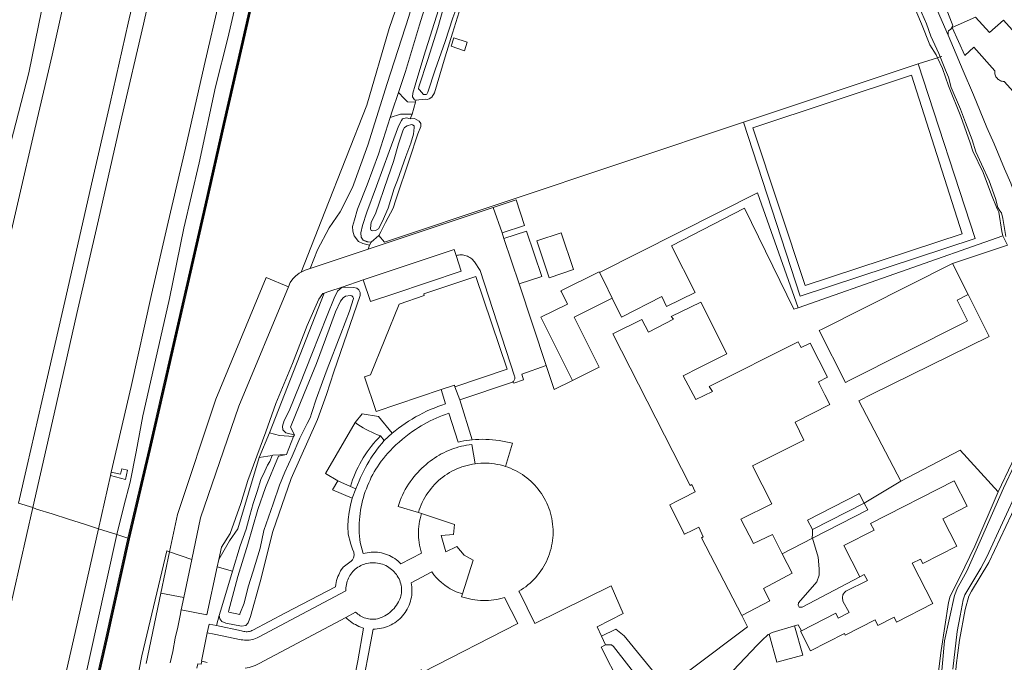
# Model space of a CAD drawing. Header units: metres. Extents: x 89888 to 94270, y 464165 to 468904.
# Tile 31 of 256: x 91269 to 91476, y 465396 to 465532. Entities that reach past the tile are written whole.
import ezdxf

# ---------------------------------------------------------------- set-up
doc = ezdxf.new("R2010")
doc.units = ezdxf.units.M
for name, color, linetype, lineweight in [('B_BEBOUWINGSGRENS_0', 251, 'CONTINUOUS', 13), ('B_OPSTAL_0', 251, 'CONTINUOUS', 13), ('G_GRENS_ALGEMEEN_0', 251, 'CONTINUOUS', 13), ('Q_GELUIDSSCHERM_LIJN_0', 251, 'CONTINUOUS', 13), ('T_CULTUURGRENS_0', 251, 'CONTINUOUS', 13), ('T_HEK_LIJN_0', 251, 'CONTINUOUS', 13), ('V_WEGGRENS_0', 251, 'CONTINUOUS', 13), ('W_WATERGRENS_0', 251, 'CONTINUOUS', 13)]:
    doc.layers.add(name, color=color, linetype=linetype, lineweight=lineweight)

msp = doc.modelspace()

# ---------------------------------------------------------------- linework, layer by layer
at = {"layer": 'B_BEBOUWINGSGRENS_0'}
for p, q in [((91465.51, 465480.37), (91468.83, 465473.78)), ((91391.06, 465478.42), (91391.94, 465476.66)), ((91391.94, 465476.66), (91393.75, 465473.01)), ((91446.87, 465429.8), (91435.99, 465424.22)), ((91353.49, 465427.58), (91352.86, 465427.79)), ((91391.49, 465401.72), (91392.34, 465399.86))]:
    msp.add_line(p, q, dxfattribs=at)
for points in [[(91476.27, 465531.71), (91473.33, 465529.09), (91470.4, 465532.3), (91465.44, 465530.16), (91468.15, 465524.2), (91470.01, 465525.97), (91474.45, 465520.98), (91474.44, 465520.77), (91474.45, 465520.56), (91474.48, 465520.35), (91474.53, 465520.15), (91474.6, 465519.95), (91474.7, 465519.76), (91474.81, 465519.58), (91474.95, 465519.41), (91475.09, 465519.26), (91475.26, 465519.13), (91475.44, 465519.01), (91475.63, 465518.91), (91475.82, 465518.84), (91476.03, 465518.79), (91476.24, 465518.76), (91476.45, 465518.75), (91480.98, 465513.67)], [(91487.32, 465519.35), (91476.27, 465531.71)], [(91359.73, 465526.17), (91362.56, 465525.22), (91363.16, 465527.04), (91360.34, 465527.98), (91359.73, 465526.17)], [(91380.41, 465477.33), (91385.55, 465479.04), (91382.97, 465486.83), (91377.82, 465485.13), (91380.41, 465477.33)], [(91467.91, 465467.85), (91443.62, 465455.59), (91442.94, 465455.25), (91437.42, 465466.19), (91438.04, 465466.51), (91465.51, 465480.37)], [(91357.68, 465453.73), (91343.96, 465449.12), (91341.5, 465456.44), (91342.76, 465456.86), (91348.79, 465471.79), (91354.1, 465473.57), (91353.99, 465473.91), (91365, 465477.6), (91371.57, 465458.04), (91360.56, 465454.35)], [(91385.34, 465455.64), (91378.71, 465469), (91384.29, 465471.77), (91383.01, 465474.36), (91382.89, 465474.59), (91390.97, 465478.6), (91391.06, 465478.42)], [(91393.75, 465473.01), (91385.72, 465469.02), (91390.97, 465458.44), (91385.34, 465455.64)], [(91468.83, 465473.78), (91466.54, 465472.62), (91468.73, 465468.27), (91467.91, 465467.85)], [(91421.08, 465406.04), (91412.56, 465422.49), (91412.96, 465422.7), (91412.01, 465424.74), (91410.73, 465424.06), (91408.99, 465423.22), (91408.95, 465423.28), (91405.89, 465429.39), (91407.54, 465430.25), (91407.94, 465430.46), (91408.65, 465430.83), (91411.27, 465432.18), (91410.56, 465433.69), (91410.2, 465433.51), (91393.84, 465465.48), (91400.01, 465468.54), (91401.37, 465465.85), (91406.67, 465468.59), (91406.21, 465469.19), (91412.42, 465472.19), (91417.95, 465461.28), (91412.04, 465458.3), (91408.71, 465456.61), (91411.37, 465451.62), (91414.87, 465453.34), (91414.23, 465454.37)], [(91414.23, 465454.37), (91432.98, 465463.79), (91433.31, 465463.14), (91433.59, 465462.64), (91435.52, 465463.55), (91439.14, 465456.36), (91437.23, 465455.36), (91437.39, 465455.03), (91438.61, 465452.65)], [(91360.56, 465454.35), (91360.46, 465454.66), (91357.68, 465453.73)], [(91438.61, 465452.65), (91439.66, 465450.58), (91432.32, 465446.85), (91434.15, 465443.04), (91423.37, 465437.64), (91427.41, 465429.65), (91420.9, 465426.4), (91423.57, 465421.29), (91427.53, 465423.13), (91429.59, 465419.11)], [(91352.86, 465427.79), (91353.03, 465428.34), (91353.22, 465428.88), (91353.44, 465429.41), (91353.68, 465429.94), (91353.93, 465430.45), (91354.21, 465430.96), (91354.51, 465431.45), (91354.82, 465431.93), (91355.16, 465432.4), (91355.51, 465432.85), (91355.88, 465433.29), (91356.27, 465433.72), (91356.68, 465434.13), (91357.1, 465434.52), (91357.54, 465434.89), (91357.99, 465435.25), (91358.45, 465435.59), (91358.93, 465435.91), (91359.42, 465436.21), (91359.92, 465436.49), (91360.43, 465436.76), (91360.96, 465437), (91361.49, 465437.22), (91362.03, 465437.42), (91362.57, 465437.59), (91363.13, 465437.75), (91363.69, 465437.88), (91364.25, 465437.99), (91364.82, 465438.08)], [(91364.82, 465438.08), (91365.4, 465438.15), (91365.99, 465438.19), (91366.58, 465438.21), (91367.16, 465438.21), (91367.75, 465438.18), (91368.33, 465438.13), (91368.91, 465438.05), (91369.49, 465437.96), (91370.07, 465437.84), (91370.63, 465437.69), (91371.2, 465437.52)], [(91371.2, 465437.52), (91371.74, 465437.34), (91372.27, 465437.13), (91372.79, 465436.9), (91373.31, 465436.65), (91373.82, 465436.39), (91374.31, 465436.1), (91374.79, 465435.79), (91375.26, 465435.47), (91375.72, 465435.12), (91376.16, 465434.76), (91376.59, 465434.38), (91377, 465433.98), (91377.4, 465433.57), (91377.78, 465433.15), (91378.14, 465432.7), (91378.49, 465432.25), (91378.82, 465431.78), (91379.12, 465431.3), (91379.41, 465430.8), (91379.68, 465430.3), (91379.93, 465429.78), (91380.16, 465429.26), (91380.37, 465428.73), (91380.56, 465428.19), (91380.73, 465427.63), (91380.87, 465427.07), (91380.99, 465426.51), (91381.09, 465425.94), (91381.17, 465425.37), (91381.23, 465424.79), (91381.26, 465424.21), (91381.26, 465423.63), (91381.25, 465423.05), (91381.21, 465422.48), (91381.15, 465421.9), (91381.07, 465421.33), (91380.96, 465420.76), (91380.83, 465420.2), (91380.68, 465419.64), (91380.51, 465419.09), (91380.31, 465418.54), (91380.09, 465418.01), (91379.85, 465417.48), (91379.59, 465416.96), (91379.31, 465416.46), (91379.01, 465415.96), (91378.7, 465415.48), (91378.36, 465415.01), (91378, 465414.55), (91377.63, 465414.11), (91377.23, 465413.69), (91376.82, 465413.28), (91376.4, 465412.89), (91375.96, 465412.51), (91375.51, 465412.15), (91375.04, 465411.81), (91374.56, 465411.49), (91374.06, 465411.19), (91374.15, 465411.02), (91377.38, 465404.41), (91393.55, 465412.32), (91396.04, 465406.48), (91390.6, 465403.7), (91391.49, 465401.72)], [(91445.95, 465414.25), (91442.6, 465420.81), (91448.99, 465424.06), (91448.26, 465425.51), (91465.88, 465434.48), (91468.61, 465429.11), (91463.46, 465426.49), (91466.43, 465420.67), (91459.26, 465417.02), (91458.76, 465417.99), (91457.05, 465417.12), (91461.41, 465408.57), (91453.74, 465404.67), (91453.21, 465405.71), (91449.81, 465403.98), (91449.22, 465405.13), (91442.92, 465401.92), (91442.73, 465402.29), (91435.58, 465398.64), (91433.48, 465402.76), (91433.67, 465402.86)], [(91435.99, 465424.22), (91434.97, 465426.21), (91445.75, 465431.74), (91445.85, 465431.79), (91446.87, 465429.8)], [(91362.15, 465410.62), (91364.43, 465417.72), (91362.49, 465418.77), (91360.96, 465420.66), (91358.64, 465419.47), (91357.64, 465422.98), (91360.24, 465423.14), (91360.46, 465425.29), (91353.49, 465427.58)], [(91429.59, 465419.11), (91431.72, 465414.97), (91425.64, 465411.79), (91426.98, 465409.13), (91421.08, 465406.04)], [(91433.67, 465402.86), (91440.91, 465406.55), (91441.43, 465405.53), (91443.73, 465406.71), (91442.42, 465409.11), (91442.3, 465409.87), (91442.39, 465410.4), (91442.52, 465410.63), (91442.76, 465410.92), (91443.05, 465411.2), (91447.58, 465413.47), (91446.93, 465414.75), (91445.95, 465414.25)], [(91346.42, 465386.09), (91344.44, 465390.01), (91353.4, 465394.59), (91353.77, 465394.09), (91373.82, 465404.38), (91371.05, 465409.87), (91370.49, 465409.71), (91369.93, 465409.57), (91369.37, 465409.46), (91368.8, 465409.37), (91368.22, 465409.3), (91367.65, 465409.25), (91367.07, 465409.23), (91366.49, 465409.23), (91365.92, 465409.25), (91365.34, 465409.29), (91364.77, 465409.36), (91364.2, 465409.45), (91363.63, 465409.57), (91363.07, 465409.7), (91362.52, 465409.86), (91361.97, 465410.04), (91362.15, 465410.62)], [(91432.21, 465403.9), (91433.93, 465397.73), (91428.5, 465396.21), (91426.84, 465402.14)], [(91426.84, 465402.14), (91427.52, 465402.5), (91432.21, 465403.9)], [(91392.34, 465399.86), (91391.44, 465399.36), (91399.4, 465383.63)]]:
    msp.add_lwpolyline(points, dxfattribs=at)
at = {"layer": 'B_OPSTAL_0'}
msp.add_line((91335.83, 465434.47), (91338.51, 465433.26), dxfattribs=at)
msp.add_lwpolyline([(91339.53, 465446.77), (91340.09, 465446.39), (91340.65, 465446.03), (91341.23, 465445.68), (91341.81, 465445.35), (91342.41, 465445.03), (91343.01, 465444.74), (91343.62, 465444.46), (91344.24, 465444.2), (91344.87, 465443.96)], dxfattribs=at)
at = {"layer": 'G_GRENS_ALGEMEEN_0'}
for p, q in [((91477.16, 465484.19), (91476.17, 465486.18)), ((91291.57, 465422.36), (91291.75, 465422.31)), ((91291.75, 465422.31), (91291.92, 465422.27))]:
    msp.add_line(p, q, dxfattribs=at)
for points in [[(91334.07, 465617.67), (91332.01, 465609.38), (91330.32, 465602.55), (91329.5, 465596.15), (91328.44, 465588.4), (91326.55, 465575.14), (91325.25, 465567.38), (91322.1, 465554.04), (91319.02, 465540.58), (91315.77, 465526.08), (91312, 465509.82), (91308.13, 465492.67), (91303.54, 465472.68), (91299.58, 465455.19), (91296.36, 465441.11), (91291.92, 465422.27)], [(91462.91, 465537.82), (91464.32, 465533.78), (91465.46, 465530.94), (91465.58, 465530.47), (91465.55, 465530.34), (91465.16, 465529.81), (91464.71, 465529.43), (91464.6, 465529.12), (91464.59, 465528.5)], [(91434.46, 465475.67), (91467.56, 465486.62), (91456.9, 465520.06), (91423.43, 465508.98), (91434.46, 465475.67)], [(91406.24, 465484.04), (91421.67, 465492.01), (91432.05, 465470.67), (91432.99, 465471)], [(91393.75, 465473.01), (91395.71, 465469.05), (91404.21, 465473.36), (91405.2, 465471.29), (91411.21, 465474.2), (91406.24, 465484.04)], [(91467.04, 465348.47), (91466.94, 465349.16), (91465.47, 465361.24), (91464.6, 465367.5), (91461.86, 465382.63), (91461.74, 465385.49), (91461.7, 465386.94), (91463.12, 465398.67), (91464.72, 465408.79), (91465.04, 465410.12), (91467.11, 465414.14), (91470.26, 465420.69), (91475.17, 465432.19)], [(91480.4, 465432.42), (91473.18, 465417.22), (91469.56, 465411.23), (91469.01, 465410.14), (91468.21, 465407.32), (91467.01, 465400.83), (91466.29, 465395.51), (91465.97, 465389.93), (91465.57, 465383.75), (91465.52, 465382.68), (91466.09, 465378.09), (91466.93, 465372.43), (91467.76, 465367.72), (91468.86, 465360.15), (91470.05, 465351.64), (91470, 465348.24), (91469.66, 465347.29), (91469.31, 465346.89), (91468.35, 465346.44), (91467.66, 465346.33), (91467.33, 465346.54), (91467.04, 465348.47)], [(91236.57, 465180.53), (91241.67, 465202.79), (91245.62, 465220.12), (91249.16, 465235.52), (91252.47, 465250), (91253.31, 465253.69), (91257.83, 465273.52), (91264.33, 465302.18), (91271.67, 465334.19), (91276.14, 465353.71), (91280.82, 465374.5), (91286.85, 465401.05), (91291.57, 465422.36)], [(91291.92, 465422.27), (91287.2, 465400.97), (91281.16, 465374.42), (91276.49, 465353.63), (91272.02, 465334.11), (91264.68, 465302.1), (91258.18, 465273.44), (91253.66, 465253.61), (91252.84, 465250), (91249.51, 465235.43), (91245.97, 465220.04), (91242.02, 465202.71), (91236.92, 465180.44), (91236.75, 465180.48)], [(91445.95, 465414.25), (91433.79, 465407.84), (91433.18, 465407.84), (91433, 465408.23), (91433.07, 465408.75), (91436.88, 465413.14), (91437.43, 465414.56), (91437.39, 465415.92), (91437.19, 465418.35), (91435.97, 465422.4)], [(91421.08, 465406.04), (91422.29, 465403.71), (91410.4, 465394.74), (91405.07, 465391), (91396.25, 465401.78), (91394.5, 465403.22), (91391.49, 465401.72)], [(91432.21, 465403.9), (91433, 465404.13), (91433.67, 465402.86)], [(91438.51, 465325.75), (91436.29, 465329.79), (91436.08, 465330.45), (91435.89, 465331.13), (91435.72, 465331.8), (91435.57, 465332.49), (91435.45, 465333.17), (91435.35, 465333.87), (91435.27, 465334.56), (91435.34, 465338.2), (91437.84, 465339.24), (91424.37, 465365.46), (91421.05, 465361.84), (91419.19, 465364.35), (91422.54, 465368.01), (91414.87, 465383.28), (91412.26, 465381.84), (91410.39, 465385.13), (91424.32, 465399.78), (91425.31, 465400.82), (91426.66, 465402.04), (91426.84, 465402.14)], [(91392.34, 465399.86), (91393.61, 465399.87), (91393.99, 465399.55)], [(91393.99, 465399.55), (91400.95, 465390.61), (91402.75, 465387.72)]]:
    msp.add_lwpolyline(points, dxfattribs=at)
at = {"layer": 'Q_GELUIDSSCHERM_LIJN_0'}
for points in [[(91291.75, 465422.31), (91296.2, 465441.14), (91299.42, 465455.23), (91303.38, 465472.71), (91307.97, 465492.7), (91311.84, 465509.86), (91315.61, 465526.11), (91318.86, 465540.61), (91321.94, 465554.08), (91325.09, 465567.41), (91326.39, 465575.17), (91328.27, 465588.42), (91329.33, 465596.17), (91330.15, 465602.58), (91331.85, 465609.42), (91333.9, 465617.71), (91335.14, 465622.55)], [(91236.75, 465180.48), (91241.86, 465202.75), (91245.8, 465220.08), (91249.35, 465235.47), (91252.66, 465250), (91253.5, 465253.64), (91258.02, 465273.47), (91264.52, 465302.13), (91271.86, 465334.15), (91276.33, 465353.66), (91281, 465374.46), (91287.04, 465401), (91291.75, 465422.31), (91291.75, 465422.31)]]:
    msp.add_lwpolyline(points, dxfattribs=at)
at = {"layer": 'T_CULTUURGRENS_0'}
for p, q in [((91342.22, 465484.91), (91341.2, 465485.24)), ((91344.87, 465443.96), (91345.62, 465442.96)), ((91339.63, 465432.83), (91338.51, 465433.26))]:
    msp.add_line(p, q, dxfattribs=at)
for points in [[(91371.16, 465578.38), (91372.53, 465577.87), (91372.97, 465577.63), (91373.29, 465576.9), (91373.3, 465576.12), (91373.15, 465574.78), (91372.27, 465570.34), (91368.33, 465556.62), (91366.08, 465548.92), (91363.98, 465541.55), (91363.11, 465538.87), (91362.78, 465537.84), (91362.51, 465536.87), (91360.07, 465528.96), (91358.53, 465523.97), (91356.22, 465516.37), (91355.69, 465515.45), (91355.14, 465515.1), (91354.75, 465514.92), (91354.29, 465514.98), (91352.32, 465514.78)], [(91462.36, 465523.74), (91462.06, 465524.39), (91460.77, 465526.48), (91458.96, 465530.94), (91455.63, 465538.95), (91452.72, 465545.75), (91448.43, 465556.51), (91446.45, 465561.78), (91446.23, 465562.82), (91446.13, 465564.01)], [(91353.04, 465510.34), (91353.34, 465509.9), (91353.36, 465509.28), (91352.76, 465507.68), (91350.99, 465502.33), (91348.1, 465493.76), (91347.52, 465492.04), (91345.92, 465489.01), (91344.9, 465487.01), (91344.5, 465486.24)], [(91351.12, 465510.85), (91352.01, 465510.95), (91353.04, 465510.34)], [(91336.78, 465475.37), (91339.23, 465475.26), (91339.83, 465475.12), (91340.31, 465474.8), (91340.54, 465474.25), (91340.55, 465473.58), (91335.02, 465457.5), (91333.46, 465452.69), (91331.54, 465447.4), (91325.98, 465434.99), (91322.14, 465423.76), (91319.44, 465413.2), (91317.42, 465405.84), (91316.92, 465404.52), (91316.46, 465403.98), (91315.53, 465403.85), (91312.21, 465404.48), (91311.36, 465404.8), (91310.97, 465405.35), (91310.83, 465406.06)], [(91475.17, 465432.19), (91478.04, 465438.21), (91478.92, 465439.46), (91479.67, 465440.46), (91484.98, 465445.94), (91485.62, 465446.98), (91485.87, 465447.69), (91485.97, 465448.86), (91485.96, 465455.32)], [(91339.53, 465446.77), (91333.24, 465436), (91335.83, 465434.47)], [(91338.51, 465433.26), (91338.73, 465433.96), (91338.97, 465434.66), (91339.23, 465435.36), (91339.51, 465436.04), (91339.8, 465436.72), (91340.12, 465437.39), (91340.46, 465438.05), (91340.82, 465438.7), (91341.2, 465439.33), (91341.6, 465439.96), (91342.01, 465440.57), (91342.45, 465441.17), (91342.9, 465441.76), (91343.37, 465442.33), (91343.85, 465442.89), (91344.35, 465443.43), (91344.87, 465443.96)], [(91345.62, 465442.96), (91345.12, 465442.38), (91344.63, 465441.78), (91344.15, 465441.17), (91343.7, 465440.55), (91343.26, 465439.91), (91342.83, 465439.27), (91342.43, 465438.61), (91342.04, 465437.95), (91341.67, 465437.27), (91341.31, 465436.58), (91340.98, 465435.89), (91340.66, 465435.18), (91340.37, 465434.47), (91339.63, 465432.83)]]:
    msp.add_lwpolyline(points, dxfattribs=at)
at = {"layer": 'T_HEK_LIJN_0'}
for p, q in [((91421.46, 465510.19), (91458.27, 465522.5)), ((91458.27, 465522.5), (91462.36, 465523.74)), ((91462.36, 465523.74), (91462.93, 465523.92)), ((91462.93, 465523.92), (91463.3, 465524.03)), ((91424.41, 465495.24), (91391.06, 465478.42)), ((91432.99, 465471), (91424.41, 465495.24)), ((91465.51, 465480.37), (91477.16, 465484.19)), ((91446.87, 465429.8), (91447.64, 465428.4)), ((91447.64, 465428.4), (91435.97, 465422.4)), ((91435.97, 465422.4), (91429.59, 465419.11))]:
    msp.add_line(p, q, dxfattribs=at)
for points in [[(91458.27, 465522.5), (91470.32, 465485.6), (91433.38, 465473.45), (91421.46, 465510.19)], [(91344.5, 465486.24), (91345.73, 465484.86), (91421.46, 465510.19)], [(91468.83, 465473.78), (91473.27, 465464.94), (91448.5, 465452.78), (91445.77, 465451.38), (91454.6, 465434.44)], [(91454.6, 465434.44), (91454.63, 465434.38), (91446.87, 465429.8)]]:
    msp.add_lwpolyline(points, dxfattribs=at)
at = {"layer": 'V_WEGGRENS_0'}
for p, q in [((91351.56, 465511.83), (91352.21, 465514.36)), ((91352.21, 465514.36), (91352.32, 465514.78)), ((91351.12, 465510.85), (91351.56, 465511.83)), ((91368.65, 465492.18), (91370.5, 465486.78)), ((91344.5, 465486.24), (91342.91, 465484.84)), ((91370.5, 465486.78), (91370.86, 465485.64)), ((91370.86, 465485.64), (91374.12, 465476.02)), ((91476.17, 465486.18), (91432.99, 465471)), ((91330.01, 465479.26), (91342.23, 465483.35)), ((91360.4, 465483.28), (91341.2, 465476.88)), ((91342.91, 465484.84), (91342.22, 465484.91)), ((91342.51, 465484.24), (91342.23, 465483.35)), ((91342.51, 465484.24), (91342.91, 465484.84)), ((91360.81, 465482), (91360.4, 465483.28)), ((91328.14, 465478.52), (91328.93, 465478.9)), ((91328.93, 465478.9), (91330.01, 465479.26)), ((91336.78, 465475.37), (91341.2, 465476.88)), ((91374.12, 465476.02), (91379.79, 465458.79)), ((91332.95, 465474.08), (91321.44, 465444.63)), ((91332.95, 465474.08), (91332.71, 465474)), ((91374.64, 465457.02), (91379.79, 465458.79)), ((91361.57, 465451.55), (91360.56, 465454.35)), ((91372.67, 465455.27), (91361.57, 465451.55)), ((91364.2, 465443.14), (91361.57, 465451.55)), ((91321.44, 465444.63), (91319.24, 465439.41)), ((91347.29, 465444.52), (91345.62, 465442.96)), ((91319.24, 465439.41), (91321.98, 465439.86)), ((91287.87, 465435.58), (91285.38, 465424.38)), ((91288.04, 465436.3), (91287.87, 465435.58)), ((91339.63, 465432.83), (91338.88, 465430.81)), ((91271.49, 465428.86), (91268.51, 465429.75)), ((91289.25, 465423.17), (91285.38, 465424.38)), ((91289.25, 465423.17), (91291.57, 465422.36)), ((91298.54, 465410.81), (91300.37, 465419.52)), ((91300.37, 465419.52), (91299.75, 465419.74)), ((91305.04, 465417.88), (91300.37, 465419.52)), ((91311.31, 465420.46), (91310.74, 465417.9)), ((91305.04, 465417.88), (91303.37, 465409.88)), ((91310.74, 465417.9), (91310.4, 465416.35)), ((91310.4, 465416.35), (91313.64, 465415.4)), ((91295.42, 465395.96), (91298.54, 465410.81)), ((91298.54, 465410.81), (91303.37, 465409.88)), ((91303.37, 465409.88), (91302.83, 465407.28)), ((91310.24, 465403.93), (91310.83, 465406.06)), ((91309.74, 465402.13), (91308.31, 465402.42)), ((91308.25, 465396.18), (91307.17, 465396.42))]:
    msp.add_line(p, q, dxfattribs=at)
for points in [[(91296.37, 465632.08), (91295.9, 465629.34), (91294.52, 465622.28), (91292.09, 465611.3), (91289.08, 465597.92), (91285.12, 465582.64), (91281.06, 465566.3), (91276.98, 465549.46), (91273.34, 465533.63), (91270.67, 465520.6), (91266.88, 465505.88), (91263.64, 465491.14), (91260.89, 465477.09), (91257.72, 465463.73), (91254.72, 465450.53), (91250.4, 465435.58)], [(91257.31, 465445.11), (91259.22, 465453.43), (91264.7, 465477.3), (91268.47, 465493.75), (91271.93, 465508.68), (91275.57, 465524.28), (91278.99, 465539.53), (91279.79, 465543.4), (91282.55, 465555.87), (91286.12, 465571.57), (91289.82, 465587.48), (91293.48, 465604.08), (91296.94, 465619.87), (91299.48, 465631.38), (91299.51, 465631.51), (91298.6, 465631.7)], [(91313.93, 465628.39), (91310.04, 465611.25), (91306.19, 465594.68), (91302.11, 465576.65), (91298.56, 465561.28), (91294.77, 465544.72), (91291.63, 465531.08), (91287.79, 465514.15), (91283.9, 465497.1), (91278.47, 465473.27), (91274.15, 465454.59), (91270.32, 465437.7), (91268.51, 465429.75)], [(91271.49, 465428.86), (91275.98, 465448.65), (91280.8, 465469.78), (91285.39, 465489.53), (91290.31, 465511.3), (91294.85, 465530.86), (91300.16, 465554.42), (91305.4, 465577.26), (91311.05, 465602.25), (91316.73, 465627.72)], [(91331.39, 465624.26), (91330.74, 465622.15), (91329.61, 465617.56), (91328.16, 465610.95), (91326, 465601.54), (91322.97, 465589.31), (91319.53, 465573.93), (91316.61, 465561.45), (91313.52, 465548.05), (91310.96, 465536.34), (91307.67, 465522.05), (91303.74, 465504.66), (91300.05, 465489.09), (91296.57, 465473.8), (91292.22, 465454.39), (91288.04, 465436.3)], [(91289.25, 465423.17), (91290.69, 465429.14), (91292.01, 465434.2), (91293.27, 465440.58), (91294.68, 465448.17), (91298.1, 465463.04), (91300.31, 465472.95), (91303.34, 465487.78), (91306.61, 465501.58), (91310.06, 465517.59), (91312.64, 465527.91), (91316.12, 465542.81), (91319.18, 465557.05), (91321.87, 465570.09), (91324.59, 465583.52), (91326.94, 465594.34), (91330.19, 465608.1), (91333.87, 465623.61)], [(91291.57, 465422.36), (91296.01, 465441.19), (91299.23, 465455.27), (91303.19, 465472.76), (91307.78, 465492.75), (91311.65, 465509.9), (91315.42, 465526.15), (91318.67, 465540.66), (91321.75, 465554.12), (91324.9, 465567.45), (91326.2, 465575.2), (91328.08, 465588.45), (91329.14, 465596.2), (91329.96, 465602.61), (91331.66, 465609.46), (91333.72, 465617.76), (91335.11, 465623.22)], [(91340.8, 465612.97), (91342.18, 465611.41), (91343.56, 465610.2), (91344.94, 465609.42), (91346.95, 465608.64), (91349.84, 465607.56), (91352.6, 465606.77), (91354.83, 465606.06), (91355.78, 465605.39), (91356.75, 465603.67), (91357.05, 465599.65), (91357.82, 465591.5), (91359.12, 465586.07), (91359.88, 465579.55), (91360.55, 465573.75), (91359.98, 465569.73), (91354.61, 465553.02), (91346.66, 465529.92), (91341.97, 465513.73), (91333.1, 465491.24), (91328.14, 465478.52)], [(91330.01, 465479.26), (91331.54, 465483.19), (91334, 465487.87), (91336.34, 465491.24), (91338.95, 465496.41), (91342.15, 465505.29), (91346.29, 465518.29), (91350.84, 465532.49), (91355.34, 465548), (91359.49, 465562.13), (91363.8, 465580.21), (91361.53, 465580.96), (91361.32, 465584.14), (91360.23, 465590.84), (91359.06, 465596.87), (91358.38, 465602.65), (91357.99, 465605.87), (91357.9, 465607.21)], [(91371.46, 465579.1), (91369.4, 465579.15), (91367.58, 465579.19), (91366.19, 465574.7), (91364.39, 465567.67), (91361.8, 465558.81), (91359.29, 465551.11), (91356.1, 465540.49), (91353.1, 465530.69), (91350.1, 465520.84), (91348.65, 465516.43)], [(91352.32, 465514.78), (91352, 465514.88), (91351.64, 465515.53), (91351.67, 465516.28), (91352.15, 465517.97), (91354, 465524.1), (91357.1, 465533.87), (91359.99, 465543.76), (91363.1, 465555.26), (91365.63, 465564.36), (91367.45, 465571.39), (91368.37, 465575.12), (91368.87, 465576.92), (91369.27, 465577.65), (91370.18, 465578.28), (91371.16, 465578.38)], [(91476.17, 465486.18), (91475.96, 465487.11), (91475.33, 465491.14), (91474.98, 465491.89), (91473.79, 465494.81), (91471.98, 465499.55), (91469.8, 465504.07), (91469.29, 465505.79), (91467.27, 465511.39), (91464.66, 465517.8), (91463.43, 465521.47), (91462.36, 465523.74)], [(91346.9, 465511.12), (91347.35, 465512.51), (91348.65, 465516.43)], [(91348.65, 465516.43), (91349.82, 465515.15), (91350.58, 465514.46), (91352.21, 465514.36)], [(91346.9, 465511.12), (91344.4, 465503.41), (91342.01, 465496.97), (91340.02, 465491.78), (91339.35, 465489.57), (91338.94, 465488.13), (91339.03, 465487.16), (91339.29, 465486.17), (91340.22, 465485.01), (91341.14, 465484.53), (91342.51, 465484.24)], [(91341.2, 465485.24), (91340.79, 465485.92), (91340.72, 465486.82), (91341.08, 465488.35), (91341.97, 465491.17), (91344.03, 465496.64), (91346.7, 465503.97), (91348.68, 465509.29), (91349.26, 465510.48), (91349.49, 465510.87), (91350.34, 465511.07), (91351.12, 465510.85)], [(91351.56, 465511.83), (91349.06, 465511.83), (91346.9, 465511.12)], [(91368.65, 465492.18), (91373.47, 465493.79), (91375.21, 465488.35), (91370.5, 465486.78)], [(91342.23, 465483.35), (91351.35, 465486.42), (91368.65, 465492.18)], [(91370.86, 465485.64), (91375.63, 465487.14), (91378.86, 465477.58), (91374.12, 465476.02)], [(91342.22, 465484.91), (91341.94, 465484.93), (91341.2, 465485.24)], [(91341.2, 465476.88), (91342.72, 465472.31), (91347.64, 465473.93), (91361.88, 465478.69), (91360.81, 465482)], [(91360.81, 465482), (91361.07, 465482.07), (91361.34, 465482.12), (91361.61, 465482.15)], [(91361.61, 465482.15), (91361.88, 465482.16), (91362.15, 465482.14), (91362.42, 465482.11), (91362.68, 465482.05), (91362.95, 465481.97), (91363.2, 465481.88), (91363.44, 465481.76), (91363.68, 465481.63), (91363.9, 465481.48), (91364.11, 465481.31), (91364.31, 465481.12), (91364.49, 465480.92), (91364.66, 465480.71), (91365.85, 465478.86), (91373.16, 465456.6), (91373.2, 465456.45), (91373.22, 465456.3), (91373.22, 465456.15), (91373.2, 465455.99), (91373.16, 465455.85), (91373.09, 465455.71), (91373.01, 465455.57), (91372.91, 465455.46), (91372.8, 465455.35), (91372.67, 465455.27)], [(91325.43, 465475.45), (91320.75, 465477.37), (91310.12, 465451.74), (91302.02, 465427.36), (91300.37, 465419.52)], [(91328.14, 465478.52), (91327.69, 465478.31), (91326.92, 465477.7), (91326.35, 465477.11), (91325.82, 465476.32), (91325.43, 465475.45)], [(91305.04, 465417.88), (91306.89, 465426.65), (91314.97, 465450.27), (91325.43, 465475.45)], [(91326.71, 465444.22), (91325.7, 465444.38), (91324.88, 465444.62), (91324.27, 465445.23), (91324.16, 465446.02), (91324.51, 465447.23), (91325.61, 465449.24), (91327.85, 465454.78), (91330.38, 465461.19), (91333.59, 465469.4), (91335.11, 465473.06), (91335.81, 465474.52), (91336.78, 465475.37)], [(91336.78, 465475.37), (91333.96, 465474.41), (91332.95, 465474.08)], [(91332.71, 465474), (91331.83, 465472.79), (91329.39, 465467.25), (91326.28, 465459.27), (91322.78, 465450.81), (91320.67, 465444.84), (91316.85, 465434.52), (91315.37, 465429.71), (91313.15, 465423.36), (91311.31, 465420.46)], [(91379.79, 465458.79), (91380.07, 465457.95), (91381.46, 465453.72), (91385.34, 465455.64)], [(91372.67, 465455.27), (91372.9, 465455.34), (91372.98, 465455.08), (91375.04, 465455.81), (91374.64, 465457.02)], [(91357.68, 465453.73), (91358.59, 465450.74), (91357.77, 465450.46), (91356.96, 465450.17), (91356.16, 465449.85), (91355.36, 465449.51), (91354.57, 465449.15), (91353.79, 465448.77), (91353.02, 465448.37), (91352.27, 465447.96), (91351.52, 465447.52), (91350.78, 465447.06), (91350.06, 465446.59), (91349.35, 465446.1), (91348.65, 465445.59), (91347.96, 465445.06), (91347.29, 465444.52)], [(91347.29, 465444.52), (91344.41, 465448.07), (91340.98, 465448.62), (91339.53, 465446.77)], [(91341.22, 465419.12), (91340.58, 465421.44), (91340.49, 465422.12), (91340.42, 465422.81), (91340.38, 465423.49), (91340.35, 465424.18), (91340.35, 465424.87), (91340.36, 465425.56), (91340.4, 465426.25), (91340.46, 465426.93), (91340.54, 465427.62), (91340.64, 465428.3), (91340.76, 465428.98), (91340.91, 465429.65), (91341.07, 465430.3), (91341.24, 465430.94), (91341.43, 465431.58), (91341.64, 465432.21), (91341.87, 465432.83), (91342.11, 465433.45), (91342.37, 465434.06), (91342.64, 465434.65), (91342.92, 465435.23), (91343.22, 465435.81), (91343.54, 465436.37), (91343.87, 465436.93), (91344.21, 465437.47), (91344.57, 465438.01), (91345.01, 465438.62), (91345.46, 465439.21), (91345.93, 465439.79), (91346.42, 465440.35), (91346.93, 465440.9), (91347.45, 465441.42), (91348.12, 465442.06), (91348.8, 465442.67), (91349.49, 465443.27), (91350.21, 465443.85), (91350.93, 465444.41), (91351.67, 465444.95), (91352.26, 465445.35), (91352.85, 465445.74), (91353.45, 465446.11), (91354.07, 465446.47), (91354.69, 465446.81), (91355.32, 465447.14), (91355.96, 465447.44), (91356.6, 465447.74), (91357.26, 465448.01), (91357.92, 465448.27), (91358.58, 465448.51), (91359.26, 465448.73), (91361.25, 465442.66), (91361.83, 465442.79), (91362.42, 465442.9), (91363.01, 465443), (91363.6, 465443.08), (91364.2, 465443.14)], [(91321.44, 465444.63), (91323.56, 465444.03), (91326.47, 465443.85)], [(91364.82, 465438.08), (91364.15, 465442.17), (91363.58, 465442.1), (91363.02, 465442.01), (91362.47, 465441.9), (91361.91, 465441.77), (91361.36, 465441.63), (91360.82, 465441.47), (91360.28, 465441.29), (91359.75, 465441.09), (91359.22, 465440.88), (91358.7, 465440.66), (91358.19, 465440.41), (91357.68, 465440.15), (91357.2, 465439.88), (91356.73, 465439.6), (91356.26, 465439.3), (91355.8, 465438.99), (91355.35, 465438.66), (91354.92, 465438.32), (91354.46, 465437.93), (91354, 465437.54), (91353.56, 465437.13), (91353.14, 465436.7), (91352.72, 465436.27), (91352.32, 465435.82), (91351.9, 465435.32), (91351.5, 465434.81), (91351.12, 465434.29), (91350.75, 465433.76), (91350.4, 465433.21), (91350.08, 465432.65), (91349.77, 465432.08), (91349.48, 465431.49), (91349.21, 465430.9), (91348.97, 465430.3), (91348.56, 465429.08), (91352.86, 465427.79)], [(91364.2, 465443.14), (91364.91, 465443.2), (91365.63, 465443.23), (91366.34, 465443.25), (91367.06, 465443.24), (91367.77, 465443.21), (91368.49, 465443.16), (91369.2, 465443.09), (91369.91, 465443), (91370.61, 465442.88), (91371.32, 465442.74), (91372.01, 465442.59), (91372.71, 465442.41), (91371.2, 465437.52)], [(91310.74, 465417.9), (91313.01, 465421.8), (91314.73, 465424.35), (91319.24, 465439.41)], [(91313.64, 465415.4), (91315.26, 465420.76), (91316.53, 465424.28), (91317.32, 465427.2), (91317.99, 465429.69), (91318.86, 465432.21), (91319.63, 465434.79), (91320.45, 465436.49), (91321.02, 465437.77), (91321.52, 465438.57), (91321.98, 465439.86)], [(91321.98, 465439.86), (91322.14, 465439.89), (91325.01, 465440.02)], [(91475.17, 465432.19), (91467.15, 465440.94), (91454.6, 465434.44)], [(91287.87, 465435.58), (91291.08, 465434.76), (91291.49, 465436.74), (91290.31, 465437.03), (91290, 465435.86), (91288.04, 465436.3)], [(91335.83, 465434.47), (91334.72, 465432.57), (91338.88, 465430.81)], [(91214.75, 465179.84), (91216.84, 465189.09), (91222.92, 465215.35), (91228.76, 465241.14), (91230.77, 465250), (91234.51, 465266.58), (91240.77, 465294.02), (91247.03, 465321.45), (91252.84, 465346.52), (91259.52, 465375.98), (91266.15, 465405.22), (91271.49, 465428.86)], [(91285.38, 465424.38), (91282.4, 465425.32), (91279.04, 465426.37), (91275.57, 465427.5), (91272.28, 465428.53), (91271.49, 465428.86)], [(91338.88, 465430.81), (91338.52, 465429.34), (91338.23, 465427.84), (91338.05, 465426.34), (91337.98, 465424.82), (91338.03, 465423.3), (91338.19, 465422.64), (91338.36, 465421.98), (91338.55, 465421.33), (91338.76, 465420.68), (91338.98, 465420.04), (91339.22, 465419.41), (91339.26, 465419.21), (91339.27, 465419.02), (91339.27, 465418.82), (91339.26, 465418.62), (91339.22, 465418.43), (91339.17, 465418.24), (91338.98, 465417.84)], [(91353.49, 465427.58), (91353.33, 465427.04), (91353.2, 465426.49), (91353.09, 465425.94), (91353, 465425.38), (91352.94, 465424.82), (91352.89, 465424.26), (91352.87, 465423.69), (91352.87, 465423.13), (91352.89, 465422.56), (91352.94, 465422), (91353.01, 465421.44), (91353.1, 465420.88), (91353.21, 465420.33), (91353.34, 465419.78), (91353.49, 465419.24), (91349.17, 465416.97), (91348.86, 465417.28), (91348.54, 465417.57), (91348.2, 465417.84), (91347.85, 465418.09), (91347.48, 465418.32), (91347.11, 465418.53), (91346.72, 465418.72), (91346.32, 465418.89), (91345.91, 465419.04), (91345.5, 465419.17), (91345.07, 465419.27), (91344.65, 465419.35), (91344.22, 465419.4), (91343.79, 465419.43), (91343.35, 465419.44), (91342.92, 465419.42), (91342.49, 465419.38), (91342.06, 465419.32), (91341.64, 465419.23), (91341.22, 465419.12)], [(91285.38, 465424.38), (91280.41, 465402.46), (91276.19, 465383.98), (91272.08, 465365.88), (91267.78, 465347.44), (91262.89, 465326.02), (91258.48, 465306.55), (91254.8, 465290.42), (91250.82, 465272.35), (91246.47, 465253.66), (91245.61, 465250), (91242.31, 465235.94), (91237.83, 465216.4), (91235.52, 465206.13), (91232.1, 465192.78), (91229.15, 465179.38), (91228.76, 465177.48)], [(91232.59, 465176.83), (91235.01, 465184.22), (91237.8, 465193.69), (91241.75, 465211.82), (91245.89, 465230.77), (91250.1, 465249.56), (91250.2, 465250), (91254.37, 465268.01), (91258.69, 465286.79), (91262.52, 465304.73), (91267.01, 465323.62), (91271.72, 465343.72), (91275.87, 465362.27), (91280.51, 465383.7), (91285.02, 465404.09), (91289.25, 465423.17)], [(91435.97, 465422.4), (91435.95, 465422.45), (91436, 465423.23), (91435.99, 465424.22)], [(91299.75, 465419.74), (91294.47, 465397.53), (91289.62, 465372.72), (91282.38, 465339.45), (91276.07, 465315.67), (91266.59, 465272.74), (91262.58, 465250), (91259.29, 465229.82), (91247.41, 465186.13), (91243.88, 465174.93)], [(91309.74, 465402.13), (91315.48, 465400.97), (91315.82, 465400.91), (91316.15, 465400.88), (91316.49, 465400.86), (91316.83, 465400.87), (91317.17, 465400.9), (91317.51, 465400.95), (91317.84, 465401.02), (91318.16, 465401.11), (91318.49, 465401.22), (91318.8, 465401.35), (91319.1, 465401.49), (91337.55, 465411.24), (91337.55, 465411.59), (91337.56, 465411.93), (91337.6, 465412.27), (91337.65, 465412.61), (91337.73, 465412.95), (91337.83, 465413.28), (91337.95, 465413.61), (91338.08, 465413.92), (91338.24, 465414.23), (91338.41, 465414.53), (91338.61, 465414.82), (91338.82, 465415.09), (91339.04, 465415.35), (91339.28, 465415.6), (91339.54, 465415.83), (91339.81, 465416.05), (91340.09, 465416.25), (91340.39, 465416.43), (91340.69, 465416.59), (91341, 465416.74), (91341.33, 465416.86), (91341.65, 465416.97), (91341.99, 465417.06), (91342.33, 465417.12), (91342.7, 465417.17), (91343.07, 465417.19), (91343.45, 465417.2), (91343.82, 465417.18), (91344.19, 465417.13), (91344.55, 465417.07), (91344.92, 465416.98), (91345.27, 465416.87), (91345.62, 465416.74), (91345.96, 465416.59), (91346.3, 465416.41), (91346.62, 465416.22), (91346.92, 465416.02), (91347.21, 465415.79), (91347.48, 465415.55), (91347.74, 465415.29), (91347.98, 465415.01), (91348.2, 465414.72), (91348.4, 465414.42), (91348.59, 465414.1), (91348.76, 465413.78), (91348.9, 465413.44), (91349.02, 465413.1), (91349.13, 465412.75), (91349.2, 465412.43), (91349.25, 465412.11), (91349.28, 465411.78), (91349.29, 465411.46), (91349.28, 465411.13), (91349.26, 465410.8), (91349.21, 465410.48), (91349.14, 465410.16), (91349.05, 465409.84), (91348.94, 465409.54), (91348.81, 465409.23), (91348.66, 465408.94), (91348.46, 465408.58), (91348.22, 465408.22), (91347.97, 465407.89), (91347.71, 465407.56), (91347.42, 465407.25), (91347.11, 465406.96), (91346.79, 465406.69), (91346.46, 465406.43), (91346.11, 465406.2), (91345.75, 465405.98), (91345.38, 465405.79), (91345.09, 465405.66), (91344.8, 465405.55), (91344.5, 465405.46), (91344.2, 465405.39), (91343.89, 465405.33), (91343.58, 465405.3), (91343.27, 465405.28), (91342.95, 465405.29), (91342.64, 465405.31), (91342.33, 465405.36), (91342.03, 465405.42), (91341.73, 465405.5), (91341.43, 465405.6), (91341.14, 465405.72), (91340.86, 465405.86), (91340.59, 465406.01), (91340.33, 465406.18), (91340.08, 465406.37), (91339.84, 465406.57), (91339.61, 465406.78), (91337.54, 465405.63)], [(91338.98, 465417.84), (91338.7, 465417.51), (91337.79, 465416.93), (91336.95, 465416.25), (91336.45, 465415.49), (91336.03, 465414.68), (91335.87, 465414.28), (91335.72, 465413.87), (91335.59, 465413.45), (91335.48, 465413.02), (91335.4, 465412.59), (91335.34, 465412.15), (91324.81, 465406.61), (91317.95, 465402.98), (91317.73, 465402.87), (91317.49, 465402.79), (91317.25, 465402.72), (91317, 465402.67), (91316.75, 465402.65), (91316.5, 465402.64), (91316.25, 465402.66), (91316, 465402.7), (91315.76, 465402.76), (91315.52, 465402.84), (91310.24, 465403.93)], [(91302.83, 465407.28), (91308.19, 465406.24), (91310.4, 465416.35)], [(91310.83, 465406.06), (91311.35, 465407.93), (91313.64, 465415.4)], [(91340.56, 465388.71), (91343.29, 465403.21), (91343.73, 465403.22), (91344.17, 465403.24), (91344.61, 465403.3), (91345.04, 465403.38), (91345.47, 465403.48), (91345.89, 465403.6), (91346.3, 465403.75), (91346.71, 465403.92), (91347.1, 465404.11), (91347.49, 465404.32), (91347.86, 465404.55), (91348.22, 465404.8), (91348.57, 465405.08), (91348.9, 465405.37), (91349.21, 465405.67), (91349.51, 465406), (91349.79, 465406.34), (91350.05, 465406.69), (91350.29, 465407.06), (91350.51, 465407.44), (91350.7, 465407.83), (91350.88, 465408.23), (91351.04, 465408.64), (91351.17, 465409.06), (91351.28, 465409.49), (91351.37, 465409.92), (91351.43, 465410.35), (91351.47, 465410.79), (91351.48, 465411.23), (91351.47, 465411.67), (91351.44, 465412.11), (91351.38, 465412.54), (91351.3, 465412.97), (91355.68, 465415.26), (91356.12, 465414.64), (91356.61, 465414.06), (91357.14, 465413.51), (91357.7, 465413), (91358.41, 465412.45), (91359.16, 465411.95), (91359.57, 465411.71), (91359.98, 465411.49), (91360.4, 465411.28), (91360.83, 465411.09), (91361.27, 465410.92), (91361.71, 465410.76), (91362.15, 465410.62)], [(91300.48, 465396.05), (91301.01, 465398.47), (91301.51, 465401.32), (91302.08, 465403.62), (91302.59, 465406.09), (91302.83, 465407.28)], [(91310.24, 465403.93), (91308.69, 465404.23), (91308.31, 465402.42)], [(91316.27, 465394.95), (91316.71, 465395.02), (91317.15, 465395.11), (91317.59, 465395.23), (91318.01, 465395.37), (91318.43, 465395.53), (91318.84, 465395.71), (91319.24, 465395.91), (91337.54, 465405.63)], [(91337.54, 465405.63), (91337.84, 465405.34), (91338.16, 465405.07), (91338.49, 465404.81), (91338.83, 465404.57), (91339.19, 465404.34), (91339.55, 465404.14), (91339.92, 465403.95), (91340.31, 465403.78), (91340.7, 465403.62), (91341.09, 465403.49), (91341.29, 465403.43), (91340.04, 465396.5), (91338.96, 465390.78)], [(91308.31, 465402.42), (91307.07, 465396.44), (91307.17, 465396.42)], [(91307.17, 465396.42), (91307.03, 465395.78), (91306.29, 465395.88), (91306.11, 465394.97)]]:
    msp.add_lwpolyline(points, dxfattribs=at)
at = {"layer": 'W_WATERGRENS_0'}
for p, q in [((91325.9, 465445.83), (91326.71, 465444.22)), ((91325.01, 465440.02), (91326.47, 465443.85)), ((91326.47, 465443.85), (91326.71, 465444.22))]:
    msp.add_line(p, q, dxfattribs=at)
for points in [[(91369.14, 465574.51), (91366.8, 465564.85), (91364.84, 465557.71), (91362.82, 465550.06), (91359.85, 465540.43), (91356.93, 465530.05), (91354.87, 465523.39), (91352.96, 465517.65), (91352.88, 465517.21), (91353.05, 465516.95), (91353.95, 465516.03), (91354.49, 465515.99), (91354.62, 465516.07), (91354.83, 465516.5), (91356.39, 465521.18), (91358.51, 465527.2), (91360.12, 465532.2), (91361.78, 465536.75), (91362.29, 465537.75), (91362.77, 465538.44), (91362.85, 465538.67), (91363.69, 465542.05), (91364.68, 465545.76), (91366.19, 465550.57)], [(91464.59, 465528.5), (91462.85, 465532.53), (91460.8, 465537.28), (91460.65, 465537.63), (91460.11, 465538.8)], [(91458.55, 465534.29), (91460.02, 465530.9), (91460.93, 465528.32), (91462.63, 465524.64), (91462.93, 465523.92)], [(91464.59, 465528.5), (91465.73, 465525.85), (91467.79, 465521.01), (91469.93, 465515.95), (91472.76, 465509.04), (91474.29, 465505.62), (91476.47, 465500.31), (91477.82, 465497.31), (91480.43, 465490.01), (91482.74, 465482.49), (91485.31, 465475.67), (91485.5, 465475.08)], [(91462.93, 465523.92), (91464.07, 465521.1), (91464.69, 465519.66), (91465.28, 465517.5), (91467.22, 465512.91), (91468.31, 465510.1), (91469.67, 465506.4), (91470.45, 465503.9), (91471.65, 465501.29), (91473.27, 465497.75), (91474.6, 465494.02), (91475.09, 465492.15), (91475.54, 465491.45), (91475.87, 465491.03), (91476.16, 465489.8), (91476.77, 465486.07)], [(91350.17, 465502.94), (91351.28, 465505.74), (91351.83, 465507.62), (91351.99, 465509.04), (91351.94, 465509.41), (91351.63, 465509.62), (91351.38, 465509.68), (91350.47, 465509.41), (91349.89, 465509.03), (91349.62, 465508.54), (91348.67, 465505.58), (91347.57, 465501.87), (91346.42, 465498.4), (91343.83, 465490.81), (91342.92, 465489.07), (91342.83, 465488.45), (91342.77, 465487.67), (91342.86, 465487.33), (91343.27, 465487.2), (91343.82, 465487.29), (91344.4, 465487.67), (91345.22, 465489.13), (91346.46, 465492.03), (91347.75, 465496.18), (91348.43, 465497.9), (91350.17, 465502.94)], [(91325.01, 465440.02), (91323.3, 465439.67), (91320.6, 465433.1), (91319, 465428.45), (91316.88, 465421.14), (91314.73, 465414.33), (91312.82, 465406.92), (91312.84, 465406.75), (91315.19, 465406.28), (91315.21, 465406.4), (91316.06, 465408.67), (91316.92, 465412.15), (91317.98, 465415.41), (91319.48, 465420.31), (91320.23, 465423.98), (91322.18, 465429.65), (91323.58, 465433.6), (91324.65, 465436.29), (91326.2, 465439.69), (91327.86, 465443.49), (91329.4, 465446.58), (91330.02, 465447.76), (91330.39, 465448.92), (91331.27, 465451.71), (91332.64, 465455.39), (91333.61, 465458.04), (91336.48, 465465.47), (91338.32, 465470.3), (91339.17, 465472.98), (91339.05, 465473.32), (91338.82, 465473.53), (91338.51, 465473.59), (91337.45, 465473.42), (91336.98, 465473.1), (91336.42, 465472.38), (91335.37, 465470.15), (91333.25, 465464.36), (91331.33, 465459.22), (91328.75, 465452.91), (91325.9, 465445.83)], [(91478.58, 465437.89), (91476.27, 465432.96), (91471.62, 465422.36), (91468.59, 465415.41), (91467.12, 465412.92), (91466.6, 465411.93), (91465.94, 465410.29), (91463.87, 465400.75), (91462.9, 465390.51)], [(91465.62, 465394.77), (91466.54, 465402.71), (91467.13, 465406.03), (91467.79, 465409.4), (91468.16, 465410.42), (91468.78, 465411.51), (91471.49, 465416.04), (91472.77, 465418.48), (91479.36, 465432.8)]]:
    msp.add_lwpolyline(points, dxfattribs=at)

doc.saveas('drawing.dxf')
